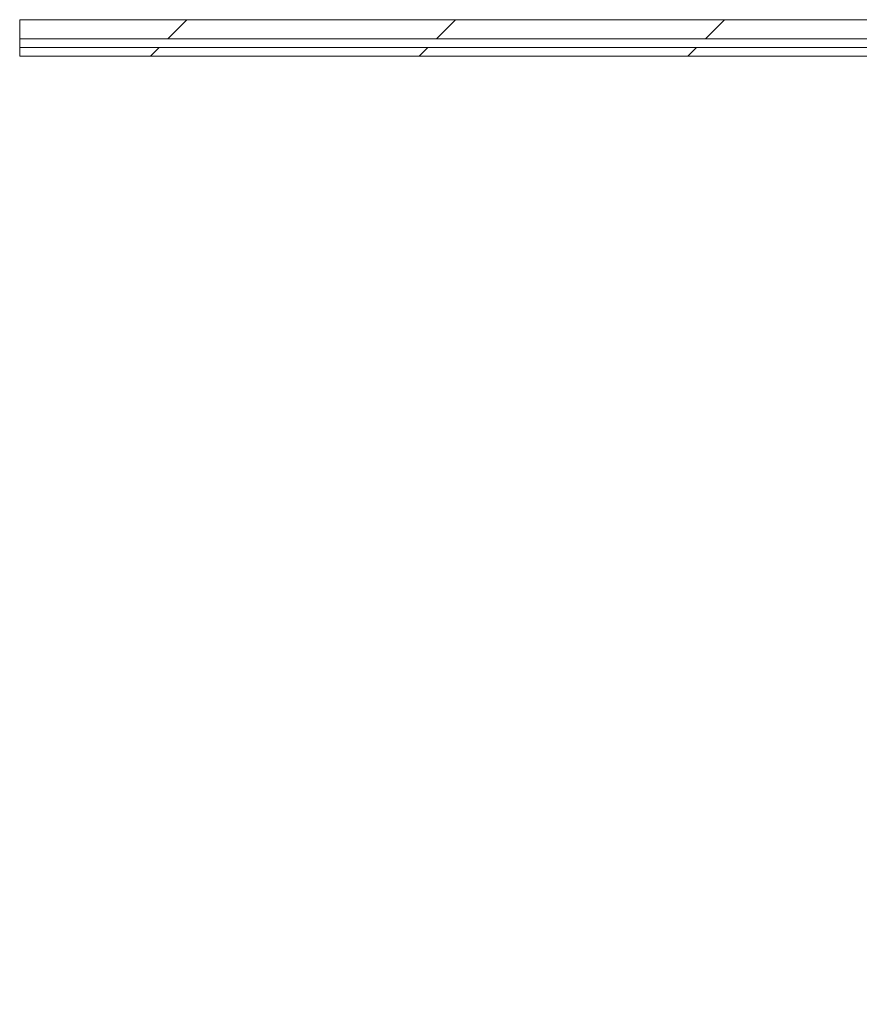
# Model space of a CAD drawing. Header units: millimetres. Extents: x -30280 to 19093, y -17460 to 4378.
# Tile 8 of 188: x -17641 to -17067, y -13052 to -12379. Entities that reach past the tile are written whole.
import ezdxf

# ---------------------------------------------------------------- set-up
doc = ezdxf.new("R2010")
doc.units = ezdxf.units.MM
doc.header["$MEASUREMENT"] = 0
doc.linetypes.add('Wipeout_Contour', pattern=[1000, 0, -1000])
doc.layers.add('Nuevo_06_COT_Generals', color=7, linetype='Continuous')
doc.layers.add('Nuevo_08_E_Envans secs', color=7, linetype='Continuous')
doc.layers.add('Nuevo_06_COT_Generals_Pluma_Nº__1', color=7, linetype='Continuous', lineweight=5)
doc.layers.add('Nuevo_08_E_Envans secs_Pluma_Nº__1', color=7, linetype='Continuous', lineweight=5)
doc.layers.add('Nuevo_08_E_Envans secs_Pluma_Nº__171', color=171, linetype='Continuous', lineweight=13, true_color=0xaaaaff)
doc.layers.add('Nuevo_08_E_Envans secs_Pluma_Nº__177', color=7, linetype='Continuous', lineweight=15, true_color=0xf7e046)
doc.styles.add('Estilo_Generado_1', font='txt')
doc.dimstyles.new('Estilo_Generado__2', dxfattribs={"dimtxt": 100, "dimasz": 38, "dimexe": 0.18, "dimexo": 300, "dimgap": 0, "dimtad": 1, "dimlfac": 0.001, "dimzin": 0, "dimdsep": 46, "dimtxsty": 'Estilo_Generado_1', "dimblk": 'ARROWHEAD_2', "dimblk1": 'ARROWHEAD_2', "dimblk2": 'ARROWHEAD_2', "dimcen": 0.09, "dimclrd": 7, "dimclre": 7, "dimclrt": 7, "dimadec": 0, "dimazin": 0, "dimtfac": 1, "dimtdec": 4, "dimtmove": 0, "dimatfit": 3, "dimfxl": 0, "dimtolj": 1, "dimtzin": 0, "dimarcsym": 0})
pattern_1 = [(45, (0, 0), (-183.8478, 183.8478), [195, -65]), (45, (7e-14, 183.85), (-183.8478, 183.8478), [195, -65])]

# ---------------------------------------------------------------- blocks, each defined once
blk = doc.blocks.new('Muro_112_1', base_point=(-17641.11, -12338.98))
at = {"color": 254, "linetype": 'Wipeout_Contour', "lineweight": 0, "ltscale": 80924.457459}
blk.add_wipeout([(-17641.11, -12391.98), (-14286.11, -12391.98), (-14286.11, -12378.98), (-17641.11, -12378.98)], dxfattribs=at).dxf.layer = 'Nuevo_08_E_Envans secs'
at = {"color": 254, "linetype": 'Wipeout_Contour', "lineweight": 0, "ltscale": 80962.589816}
blk.add_wipeout([(-17641.11, -12403.98), (-14286.11, -12403.98), (-14286.11, -12397.98), (-17641.11, -12397.98)], dxfattribs=at).dxf.layer = 'Nuevo_08_E_Envans secs'
at = {"layer": 'Nuevo_08_E_Envans secs_Pluma_Nº__171', "linetype": 'Continuous', "lineweight": 13, "true_color": 0xaaaaff}
h = blk.add_hatch(dxfattribs=at)
h.set_pattern_fill('Panellat_HPL_0001', color=161, style=0, pattern_type=2)
h.set_pattern_definition(pattern_1)
h.paths.add_polyline_path([(-17641.11, -12403.98), (-14286.11, -12403.98), (-14286.11, -12397.98), (-17641.11, -12397.98)])
at = {"layer": 'Nuevo_08_E_Envans secs_Pluma_Nº__177', "linetype": 'Continuous', "lineweight": 15, "true_color": 0xf7e046}
h = blk.add_hatch(dxfattribs=at)
h.set_pattern_fill('Panellat_HPL_0001', color=53, style=0, pattern_type=2)
h.set_pattern_definition(pattern_1)
h.paths.add_polyline_path([(-17641.11, -12391.98), (-14286.11, -12391.98), (-14286.11, -12378.98), (-17641.11, -12378.98)])
at = {"layer": 'Nuevo_08_E_Envans secs_Pluma_Nº__1', "color": 7, "linetype": 'Continuous', "lineweight": 5}
for p, q in [((-17641.11, -12378.98), (-14286.11, -12378.98)), ((-17641.11, -12391.98), (-14286.11, -12391.98)), ((-17641.11, -12397.98), (-14286.11, -12397.98))]:
    blk.add_line(p, q, dxfattribs=at)
at = {"layer": 'Nuevo_08_E_Envans secs_Pluma_Nº__1', "color": 7, "linetype": 'Continuous', "lineweight": 5, "flags": 128}
for points in [[(-17641.11, -12391.98), (-17641.11, -12378.98)], [(-17641.11, -12397.98), (-17641.11, -12391.98)], [(-17641.11, -12403.98), (-17641.11, -12397.98)], [(-17641.11, -12403.98), (-14286.11, -12403.98)]]:
    blk.add_lwpolyline(points, dxfattribs=at)
blk = doc.blocks.new('*D666')
at = {"layer": 'Nuevo_06_COT_Generals_Pluma_Nº__1', "color": 7, "linetype": 'Continuous', "lineweight": 5}
for p, q in [((-16475.08, -12403.98), (-16475.08, -12379.53)), ((-16450.08, -12418.41), (-16500.08, -12389.54)), ((-16437.58, -12403.98), (-17341.11, -12403.98)), ((-16475.08, -16937.98), (-16475.08, -12403.98)), ((-16500.08, -16923.54), (-16450.08, -16952.41)), ((-16437.58, -16937.98), (-17218.05, -16937.98)), ((-16475.08, -16962.43), (-16475.08, -16937.98))]:
    blk.add_line(p, q, dxfattribs=at)
at = {"layer": 'Nuevo_06_COT_Generals_Pluma_Nº__1', "color": 7, "lineweight": 5, "insert": (-16495.08, -14808.36), "char_height": 100, "attachment_point": 7, "rotation": 90, "style": 'Estilo_Generado_1'}
blk.add_mtext('\\A1;{\\pql;\\fGotham Book|b0|i0|c0|p0;\\W1.000000;4,53}', dxfattribs=at)
blk = doc.blocks.new('ARROWHEAD_2')
at = {"color": 0, "linetype": 'Continuous', "lineweight": 0}
for p, q in [((-0.378, -0.655), (0.378, 0.655)), ((0, 0), (-1, 0))]:
    blk.add_line(p, q, dxfattribs=at)

msp = doc.modelspace()

# ---------------------------------------------------------------- block references
at = {"layer": 'Nuevo_08_E_Envans secs', "color": 7, "lineweight": 20}
msp.add_blockref('Muro_112_1', (-17641.109, -12338.976), dxfattribs=at)

# ---------------------------------------------------------------- next in the draw order: dimensions: what is measured, and where the dimension line sits
at = {"layer": 'Nuevo_06_COT_Generals', "color": 7, "linetype": 'Continuous', "lineweight": 5}
dim = msp.add_linear_dim(base=(-16475.076, -12403.976), p1=(-17518.053, -16937.976), p2=(-17641.109, -12403.976), angle=90, dimstyle='Estilo_Generado__2', dxfattribs=at)
dim.commit()
dim.dimension.update_dxf_attribs({"geometry": '*D666', "text_midpoint": (-16545.076, -14678.903), "dimtype": 160, "text_rotation": 90})

doc.saveas('drawing.dxf')
